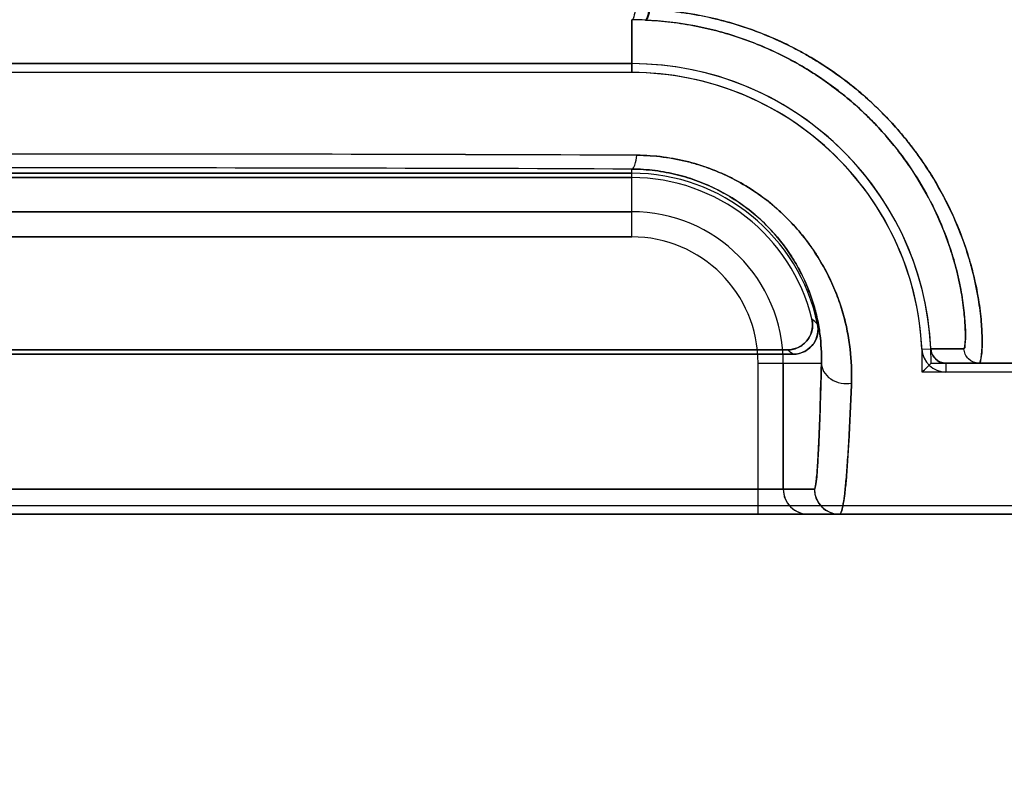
# Model space of a CAD drawing. Header units: millimetres. Extents: x 0 to 297, y 0 to 210.
# Tile 134 of 256: x 56.305 to 56.461, y 157.194 to 157.314. Entities that reach past the tile are written whole.
import ezdxf

# ---------------------------------------------------------------- set-up
doc = ezdxf.new("R2010")
doc.units = ezdxf.units.MM
doc.header["$LTSCALE"] = 16.335
doc.layers.get('0').update_dxf_attribs({"linetype": 'CONTINUOUS'})
for name, color, linetype in [('AXES_REF', 7, 'CONTINUOUS'), ('INTFCLR_1', 7, 'CONTINUOUS'), ('INTFCLR_72935', 7, 'CONTINUOUS')]:
    doc.layers.add(name, color=color, linetype=linetype)

msp = doc.modelspace()

# ---------------------------------------------------------------- linework, layer by layer
at = {"color": 7, "linetype": 'Continuous'}
for radius in [7.756662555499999, 7.756, 7.706331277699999]:
    msp.add_circle((57.52239940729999, 154.539298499), radius, dxfattribs=at)
msp.add_arc((57.52239940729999, 154.539298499), 7.68, 278.2771290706, 261.7228709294, dxfattribs=at)
at = {"layer": 'AXES_REF', "color": 9, "linetype": 'Continuous'}
for radius in [7.075609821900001, 4.7428614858]:
    msp.add_circle((57.52239940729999, 154.539298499), radius, dxfattribs=at)
at = {"layer": 'INTFCLR_1', "color": 9, "linetype": 'Continuous'}
for p, q in [((56.4021757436, 157.3138543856), (56.4021757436, 157.3054612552)), ((56.4021757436, 157.2793563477), (56.4021757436, 157.2901222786)), ((56.2101757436, 157.2833557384), (56.4021757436, 157.2833557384)), ((56.4021757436, 157.2793563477), (56.2101757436, 157.2793563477)), ((56.4482966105, 157.2615040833), (56.44970559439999, 157.2615719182)), ((56.4549731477, 157.2615828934), (56.4497055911, 157.2615719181)), ((56.4222449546, 157.2352871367), (56.4222449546, 157.2592871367)), ((56.4222449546, 157.2592871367), (56.43230930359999, 157.2592871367)), ((56.4262443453, 157.2592871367), (56.4262443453, 157.2392871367)), ((56.4521031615, 157.2592871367), (56.4521032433, 157.2578765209)), ((56.4521033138, 157.2592871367), (56.6434173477, 157.2592871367)), ((56.4311967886, 157.2392871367), (56.1811546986, 157.2392871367)), ((55.9689348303, 157.2352871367), (56.6434166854, 157.2352871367))]:
    msp.add_line(p, q, dxfattribs=at)
at = {"layer": 'INTFCLR_1', "color": 6, "linetype": 'Continuous'}
for p, q in [((56.2101757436, 157.306871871), (56.4021757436, 157.306871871)), ((56.4021757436, 157.3054612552), (56.2101757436, 157.3054612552)), ((56.4021757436, 157.2894612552), (56.2101757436, 157.2894612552)), ((56.2101757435, 157.2887613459), (56.4021757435, 157.2887613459)), ((56.1845481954, 157.2606977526), (56.4278032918, 157.2606977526)), ((56.4269256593, 157.2613976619), (56.1854258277, 157.2613976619)), ((56.6521757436, 157.2578765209), (56.4521031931, 157.2578765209)), ((55.9689341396, 157.2366977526), (56.6434173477, 157.2366977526))]:
    msp.add_line(p, q, dxfattribs=at)
at = {"layer": 'INTFCLR_1', "color": 9, "linetype": 'Continuous'}
for centre, radius, start, end in [((56.4019372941, 157.2597462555), 0.0541086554, 87.4188887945, 89.74750806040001), ((56.3062712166, 133.9588947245), 23.3336201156, 89.76253352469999, 90.23793415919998), ((56.30617541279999, 133.4044680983), 23.885847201, 89.7697201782, 90.23027823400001), ((56.4021757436, 157.2592871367), 0.0240686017, 1.31e-08, 89.99999999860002), ((56.4021757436, 157.2592871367), 0.0200692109, 359.9999999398, 89.99999975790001), ((56.3792032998, 157.2091256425), 0.0770365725, 47.0401801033, 47.9559478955), ((56.3861590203, 157.2093792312), 0.0660896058, 50.9411473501, 51.9143407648), ((56.4302440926, 157.2392868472), 0.003999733, 179.9958530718, 269.9948930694), ((56.4351965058, 157.2392868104), 0.003999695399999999, 179.9953248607, 269.9966823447)]:
    msp.add_arc(centre, radius, start, end, dxfattribs=at)
at = {"layer": 'INTFCLR_1', "color": 6, "linetype": 'Continuous'}
for centre, radius, start, end in [((56.4021757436, 157.2592871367), 0.04758473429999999, 2.7520509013, 89.99999997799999), ((56.4021757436, 157.2592871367), 0.04617411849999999, 2.7519874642, 90.000000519), ((56.4021757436, 157.2592871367), 0.0301741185, 11.888915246, 90.00000079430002), ((56.4021757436, 157.2592871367), 0.0294742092, 13.8352360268, 90.00000023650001), ((56.4521030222, 157.2616873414), 0.0038108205, 182.7563374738, 270.0025623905)]:
    msp.add_arc(centre, radius, start, end, dxfattribs=at)
at = {"layer": 'INTFCLR_1', "color": 7, "linetype": 'Continuous'}
msp.add_arc((56.4521030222, 157.2616873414), 0.0024002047, 182.7563531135, 270.0033250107, dxfattribs=at)
at = {"layer": 'INTFCLR_1', "color": 9, "linetype": 'Continuous'}
for points, knots in [([(56.4050182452, 157.3154835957), (56.40496861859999, 157.3150725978), (56.40487719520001, 157.3145563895), (56.4045747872, 157.3138053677), (56.4043740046, 157.3138000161)], [0, 0, 0, 0, 0.6733216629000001, 1, 1, 1, 1]), ([(56.4050182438, 157.3154835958), (56.40643703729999, 157.3154181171), (56.408559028, 157.315238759), (56.4113609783, 157.3148381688), (56.415447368, 157.3140939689), (56.4213659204, 157.3124338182), (56.4269419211, 157.3099451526), (56.4304338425, 157.307991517), (56.4326751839, 157.3066326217), (56.4363549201, 157.3041268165), (56.4410897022, 157.3001423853), (56.44478053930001, 157.2961058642), (56.4469506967, 157.2933178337), (56.4482813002, 157.2914937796), (56.4503543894, 157.2883692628), (56.4527878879, 157.2839156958), (56.45464191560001, 157.2794463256), (56.4557519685, 157.276051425), (56.4565847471, 157.2730408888), (56.45717166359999, 157.2702148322), (56.4575459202, 157.2676041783), (56.4577683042, 157.2654554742), (56.45787959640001, 157.2632920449), (56.45783515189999, 157.2611215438), (56.4576887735, 157.2600746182), (56.45752976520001, 157.2592871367), (56.457370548, 157.2592871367)], [0, 0, 0, 0, 0.0498480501, 0.0746446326, 0.09932014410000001, 0.1956048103, 0.2895161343, 0.3128153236, 0.3360210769, 0.3814885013, 0.4689474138, 0.5525263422, 0.5728803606, 0.5929367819, 0.6317548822, 0.7044136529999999, 0.7706595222, 0.8012581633, 0.8297252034, 0.8802655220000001, 0.9023730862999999, 0.9223537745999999, 0.9557945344, 0.9798442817, 0.9944119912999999, 1, 1, 1, 1]), ([(56.4043740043, 157.3138000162), (56.4057255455, 157.313739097), (56.4077468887, 157.313571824), (56.4104166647, 157.3131989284), (56.41430857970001, 157.3125068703), (56.419944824, 157.3109652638), (56.4252648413, 157.3086500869), (56.42859987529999, 157.3068333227), (56.4307376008, 157.3055698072), (56.4342468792, 157.303242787), (56.4387694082, 157.2995428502), (56.4423080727, 157.2957880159), (56.444392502, 157.2931944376), (56.4456706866, 157.2915002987), (56.4476629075, 157.2885988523), (56.45001395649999, 157.2844626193), (56.4518209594, 157.2803073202), (56.4529185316, 157.2771524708), (56.4537479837, 157.2743565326), (56.4543503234, 157.271731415), (56.4547539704, 157.2693066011), (56.4550144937, 157.2673094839), (56.4551602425, 157.2653142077), (56.4552453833, 157.2632682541), (56.4550963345, 157.2623612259), (56.4551083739, 157.2615857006), (56.4549731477, 157.2615828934)], [0, 0, 0, 0, 0.0504225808, 0.0754994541, 0.100449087, 0.1977281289, 0.2924371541, 0.3158999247, 0.3392541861, 0.3849657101, 0.4727202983, 0.5563615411, 0.5766962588, 0.596720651, 0.6354432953, 0.7078009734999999, 0.7736481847, 0.8040118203, 0.8322479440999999, 0.8823220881, 0.9041996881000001, 0.923963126, 0.9570058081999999, 0.9807056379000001, 0.9949590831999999, 1, 1, 1, 1]), ([(56.4021757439, 157.2901222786), (56.4024313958, 157.2901414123), (56.4028048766, 157.291103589), (56.4029151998, 157.2917789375), (56.40297880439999, 157.2923142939)], [0, 0, 0, 0, 0.3222760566, 1, 1, 1, 1]), ([(56.40297880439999, 157.2923142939), (56.404380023, 157.2923100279), (56.40714983, 157.2921230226), (56.41054138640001, 157.2914729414), (56.4131523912, 157.2907173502), (56.4156647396, 157.2898280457), (56.4186442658, 157.2884656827), (56.42141423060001, 157.2867943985), (56.4234706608, 157.2853050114), (56.4263031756, 157.283004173), (56.4287973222, 157.2803662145), (56.43088399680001, 157.2775022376), (56.4321209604, 157.2756137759), (56.4339586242, 157.2723146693), (56.4353146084, 157.2688379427), (56.4361138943, 157.2658434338), (56.4365426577, 157.2639237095), (56.4370528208, 157.2606872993), (56.4371646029, 157.2578989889), (56.4370950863, 157.2560877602)], [0, 0, 0, 0, 0.0757692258, 0.1496577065, 0.1862599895, 0.2226686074, 0.2936962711, 0.3629877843, 0.3972200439, 0.4309238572, 0.5602857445, 0.5916954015, 0.62252298, 0.6822974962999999, 0.7956630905, 0.8229815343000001, 0.8498788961, 0.9019883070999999, 1, 1, 1, 1]), ([(56.4021757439, 157.2901222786), (56.4034058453, 157.290116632), (56.40583668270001, 157.2899580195), (56.4088147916, 157.2894008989), (56.4111097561, 157.2887576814), (56.4133157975, 157.2879982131), (56.4159330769, 157.286837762), (56.4183703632, 157.2854117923), (56.4201809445, 157.2841410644), (56.4226697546, 157.2821857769), (56.4248696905, 157.2799401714), (56.4267164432, 157.2774951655), (56.4278099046, 157.2758886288), (56.4294361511, 157.2730861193), (56.4308083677, 157.269732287), (56.4316846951, 157.2663696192), (56.43223132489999, 157.2631969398), (56.4323517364, 157.2608264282), (56.43230930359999, 157.2592871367)], [0, 0, 0, 0, 0.07689477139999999, 0.1518427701, 0.1889385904, 0.2258057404, 0.2976145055, 0.3674955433, 0.4019461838, 0.4358174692, 0.5653164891, 0.5966343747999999, 0.6273397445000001, 0.6867383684, 0.798930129, 0.8524131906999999, 0.9037419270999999, 1, 1, 1, 1]), ([(56.457370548, 157.2592871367), (56.4567744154, 157.2592871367), (56.45553515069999, 157.2597701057), (56.45499903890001, 157.2609872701), (56.4549731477, 157.2615828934)], [0, 0, 0, 0, 0.4999776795, 1, 1, 1, 1]), ([(56.4311967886, 157.2392871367), (56.43126663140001, 157.2392877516), (56.4313461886, 157.2396223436), (56.4314442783, 157.2400764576), (56.4315458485, 157.2410104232), (56.43163526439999, 157.2420433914), (56.4317151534, 157.2432014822), (56.43181542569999, 157.2448837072), (56.4319346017, 157.2473699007), (56.43212631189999, 157.2523522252), (56.4322384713, 157.2563918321), (56.43230930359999, 157.2592871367)], [0, 0, 0, 0, 0.0104404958, 0.0374340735, 0.08179416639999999, 0.1438139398, 0.1951920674, 0.254608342, 0.395985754, 0.5670808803, 1, 1, 1, 1]), ([(56.43230930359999, 157.2592871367), (56.4323149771, 157.2588310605), (56.43260217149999, 157.257820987), (56.43376552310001, 157.2566474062), (56.4353797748, 157.2560220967), (56.43654918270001, 157.2560031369), (56.4370950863, 157.2560877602)], [0, 0, 0, 0, 0.2126093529, 0.4664273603, 0.7424962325, 1, 1, 1, 1]), ([(56.4370950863, 157.2560877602), (56.4369799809, 157.2530758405), (56.436756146, 157.247899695), (56.4363666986, 157.2419168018), (56.436022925, 157.2384698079), (56.4357686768, 157.2367584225), (56.4355734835, 157.2358681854), (56.4353370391, 157.2352871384), (56.4351962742, 157.2352871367)], [0, 0, 0, 0, 0.4308371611, 0.7420585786, 0.8526088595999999, 0.9315344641, 0.9798791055, 1, 1, 1, 1])]:
    msp.add_open_spline(points, degree=3, knots=knots, dxfattribs=at)
at = {"layer": 'INTFCLR_1', "color": 6, "linetype": 'Continuous'}
for points, knots in [([(56.43079482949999, 157.2663353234), (56.4309510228, 157.2657011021), (56.4309433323, 157.2643365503), (56.4297867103, 157.2621787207), (56.4279894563, 157.2613976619), (56.4269256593, 157.2613976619)], [0, 0, 0, 0, 0.2761837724, 0.5501894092, 1, 1, 1, 1]), ([(56.4278032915, 157.2606977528), (56.4284435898, 157.2606977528), (56.4297447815, 157.2610197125), (56.4315486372, 157.2626052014), (56.4319171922, 157.2644841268), (56.4317025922, 157.2655034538)], [0, 0, 0, 0, 0.2757367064, 0.5514165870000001, 1, 1, 1, 1])]:
    msp.add_open_spline(points, degree=3, knots=knots, dxfattribs=at)
at = {"layer": 'INTFCLR_1', "color": 7, "linetype": 'Continuous'}
for points in [[(56.4497055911, 157.2615719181), (56.44972717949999, 157.2611228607), (56.4498209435, 157.26060747), (56.4501463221, 157.2602972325)], [(56.4504466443, 157.2599502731), (56.4507843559, 157.2596282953), (56.4512307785, 157.2593216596), (56.451697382, 157.2593216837)]]:
    msp.add_open_spline(points, degree=3, dxfattribs=at)
at = {"layer": 'INTFCLR_72935', "color": 9, "linetype": 'Continuous'}
for p, q in [((56.4021757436, 157.3054612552), (56.4021757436, 157.3138543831)), ((56.4021757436, 157.2793563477), (56.4021757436, 157.2901222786)), ((56.4021757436, 157.2833557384), (56.2101757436, 157.2833557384)), ((56.2101757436, 157.2793563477), (56.4021757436, 157.2793563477)), ((56.4497055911, 157.2615719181), (56.4549731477, 157.2615828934)), ((56.4222449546, 157.2352871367), (56.4222449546, 157.2592871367)), ((56.4222449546, 157.2592871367), (56.43230930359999, 157.2592871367)), ((56.4262443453, 157.2392871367), (56.4262443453, 157.2592871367)), ((56.6434173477, 157.2592871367), (56.4521031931, 157.2592871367)), ((56.1811546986, 157.2392871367), (56.4311967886, 157.2392871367)), ((56.64341665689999, 157.2352871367), (55.9689348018, 157.2352871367))]:
    msp.add_line(p, q, dxfattribs=at)
at = {"layer": 'INTFCLR_72935', "color": 6, "linetype": 'Continuous'}
for p, q in [((56.4021757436, 157.306871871), (56.2101757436, 157.306871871)), ((56.4021757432, 157.3054612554), (56.2101757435, 157.3054612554)), ((56.2101757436, 157.2894612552), (56.4021757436, 157.2894612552)), ((56.4021757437, 157.2887613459), (56.2101757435, 157.2887613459)), ((56.4278032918, 157.2606977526), (56.1845481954, 157.2606977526)), ((56.1854258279, 157.2613976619), (56.4269256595, 157.2613976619)), ((56.4497604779, 157.2592871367), (56.4521031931, 157.2592871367)), ((56.6521757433, 157.2578765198), (56.4483283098, 157.2578765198)), ((55.96893414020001, 157.2366977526), (56.6434173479, 157.2366977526))]:
    msp.add_line(p, q, dxfattribs=at)
at = {"layer": 'INTFCLR_72935', "color": 9, "linetype": 'Continuous'}
for centre, radius, start, end in [((56.4019373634, 157.2597468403), 0.0541080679, 87.54559420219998, 89.7475738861), ((56.30617612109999, 133.9385426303), 23.3539731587, 89.7625064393, 90.2374954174), ((56.3061760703, 133.4049472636), 23.8853680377, 89.76971713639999, 90.2302844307), ((56.4021757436, 157.2592871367), 0.0240686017, 0, 89.99999998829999), ((56.4021757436, 157.2592871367), 0.0200692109, 359.9999999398, 89.99999975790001), ((56.3792031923, 157.2091255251), 0.0770367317, 47.0401810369, 47.9559469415), ((56.38615900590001, 157.2093792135), 0.0660896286, 50.94114727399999, 51.914340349), ((56.4302440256, 157.2392867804), 0.0039996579, 179.9948950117, 269.9958537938), ((56.4351965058, 157.2392868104), 0.003999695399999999, 179.9953250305, 269.9953244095)]:
    msp.add_arc(centre, radius, start, end, dxfattribs=at)
at = {"layer": 'INTFCLR_72935', "color": 6, "linetype": 'Continuous'}
for centre, radius, start, end in [((56.4021757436, 157.2592871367), 0.04758473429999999, 0, 89.99999998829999), ((56.4021757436, 157.2592871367), 0.04617411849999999, 358.2493444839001, 90.000000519), ((56.4021757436, 157.2592871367), 0.0301741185, 11.888915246, 90.00000079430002), ((56.4021757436, 157.2592871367), 0.0294742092, 13.8352360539, 89.9999998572), ((56.3567109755, 157.3523259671), 0.1315843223, 314.1279715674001, 315.0032858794)]:
    msp.add_arc(centre, radius, start, end, dxfattribs=at)
at = {"layer": 'INTFCLR_72935', "color": 9, "linetype": 'Continuous'}
for points, knots in [([(56.4027067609, 157.3154910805), (56.40267404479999, 157.3150953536), (56.4026037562, 157.3146063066), (56.40236394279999, 157.3138679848), (56.4021757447, 157.3138543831)], [0, 0, 0, 0, 0.6778765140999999, 1, 1, 1, 1]), ([(56.4048928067, 157.315489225), (56.4048441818, 157.3150784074), (56.4047539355, 157.3145629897), (56.4044548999, 157.313811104), (56.4042545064, 157.3138052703)], [0, 0, 0, 0, 0.673574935, 1, 1, 1, 1]), ([(56.4573705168, 157.2592871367), (56.4574700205, 157.2592871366), (56.4576323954, 157.2597020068), (56.4577367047, 157.2603328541), (56.4578458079, 157.2615361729), (56.4578707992, 157.2633899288), (56.45773678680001, 157.266096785), (56.4572853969, 157.2696740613), (56.456576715, 157.2730742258), (56.4557405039, 157.2760930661), (56.4546238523, 157.2794918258), (56.45276310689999, 157.283970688), (56.450585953, 157.2879421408), (56.4488593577, 157.2906236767), (56.4475798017, 157.2924864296), (56.4451067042, 157.295755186), (56.44186531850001, 157.299287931), (56.4382084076, 157.3025679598), (56.4341650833, 157.3057294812), (56.428573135, 157.3092306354), (56.4224501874, 157.3119405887), (56.4172568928, 157.3135865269), (56.411852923, 157.3148667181), (56.4076864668, 157.3153670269), (56.4048928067, 157.315489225)], [0, 0, 0, 0, 0.0034869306, 0.0118333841, 0.0253762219, 0.0441743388, 0.0775366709, 0.1198666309, 0.1705629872, 0.1990433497, 0.2296143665, 0.2958838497, 0.3686913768, 0.3879524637, 0.407639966, 0.447871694, 0.5315196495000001, 0.5751101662, 0.6199147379, 0.7112577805, 0.8055128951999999, 0.8536839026, 0.9020075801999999, 1, 1, 1, 1]), ([(56.4549731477, 157.2615828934), (56.45505354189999, 157.2615845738), (56.4551000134, 157.2620081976), (56.4551843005, 157.2625408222), (56.45520199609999, 157.2636807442), (56.45516833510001, 157.2653895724), (56.4549635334, 157.2679096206), (56.45446643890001, 157.2712295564), (56.4537401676, 157.2743876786), (56.4529061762, 157.2771908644), (56.4518042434, 157.2803498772), (56.4499891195, 157.2845134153), (56.4478871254, 157.2882009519), (56.4462265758, 157.2906907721), (56.444996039, 157.2924222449), (56.44261956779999, 157.2954630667), (56.4395150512, 157.2987459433), (56.4360209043, 157.3017925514), (56.4321557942, 157.3047330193), (56.4268158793, 157.3079884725), (56.42098131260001, 157.3105053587), (56.4160338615, 157.3120350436), (56.4108832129, 157.3132258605), (56.4069154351, 157.3136912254), (56.4042545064, 157.3138052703)], [0, 0, 0, 0, 0.0029924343, 0.0110810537, 0.0243872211, 0.0429190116, 0.0758852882, 0.1177681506, 0.1679995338, 0.1962484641, 0.2265857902, 0.2924594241, 0.3649699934, 0.3841735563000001, 0.4038239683, 0.4440062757, 0.5277223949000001, 0.5714339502, 0.6164229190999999, 0.7083279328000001, 0.803390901, 0.8520432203, 0.900885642, 1, 1, 1, 1]), ([(56.4021757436, 157.2901222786), (56.4024313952, 157.2901414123), (56.4028049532, 157.2911039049), (56.4029154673, 157.2917794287), (56.4029791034, 157.2923150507)], [0, 0, 0, 0, 0.3221674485, 1, 1, 1, 1]), ([(56.4370949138, 157.2560871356), (56.4371634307, 157.2578927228), (56.4370168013, 157.2616574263), (56.43607056, 157.2663705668), (56.4349499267, 157.2697036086), (56.4341443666, 157.2716580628), (56.4327358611, 157.2746749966), (56.4306201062, 157.2780794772), (56.42800024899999, 157.2811647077), (56.42630386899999, 157.2828744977), (56.42352444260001, 157.28539375), (56.42035152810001, 157.2875607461), (56.4168981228, 157.2892650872), (56.4144450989, 157.290302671), (56.4112294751, 157.2913377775), (56.407875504, 157.2919864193), (56.4051062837, 157.2922612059), (56.4036918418, 157.2923120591), (56.4029791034, 157.2923150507)], [0, 0, 0, 0, 0.09771697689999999, 0.2028447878, 0.2587426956, 0.2876622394, 0.3171244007, 0.4387872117, 0.5027710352, 0.5357149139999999, 0.5689686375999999, 0.7056256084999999, 0.7412787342, 0.7772014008, 0.8495812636, 0.9235207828, 0.9614545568, 1, 1, 1, 1]), ([(56.43230930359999, 157.2592871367), (56.43235162, 157.2608214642), (56.4321899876, 157.2640246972), (56.4313258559, 157.2680288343), (56.4303236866, 157.2708597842), (56.4296064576, 157.2725212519), (56.4283519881, 157.2750938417), (56.426476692, 157.2779934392), (56.4241700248, 157.2806150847), (56.4226762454, 157.2820703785), (56.4202224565, 157.2842217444), (56.4174308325, 157.2860667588), (56.4144007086, 157.2875174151), (56.4122438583, 157.288402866), (56.40941818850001, 157.2892861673), (56.4064741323, 157.2898400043), (56.4040431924, 157.2900754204), (56.4028015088, 157.290119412), (56.4021757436, 157.2901222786)], [0, 0, 0, 0, 0.0959594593, 0.1995928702, 0.2548412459, 0.2834842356, 0.3126854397, 0.4337578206, 0.4977028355, 0.5307025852, 0.5640660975, 0.7017044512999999, 0.7377296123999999, 0.7740631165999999, 0.8473851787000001, 0.9223847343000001, 0.9608780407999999, 1, 1, 1, 1]), ([(56.4573705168, 157.2592871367), (56.45677439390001, 157.2592871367), (56.4555351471, 157.2597701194), (56.45499903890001, 157.2609872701), (56.4549731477, 157.2615828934)], [0, 0, 0, 0, 0.4999736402, 1, 1, 1, 1]), ([(56.43230930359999, 157.2592871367), (56.4322713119, 157.2577347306), (56.432194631, 157.2548339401), (56.4320836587, 157.2513346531), (56.4319910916, 157.2488369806), (56.4318961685, 157.2465392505), (56.4317727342, 157.2440052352), (56.431605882, 157.2415958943), (56.4314536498, 157.2400897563), (56.4313262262, 157.2395094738), (56.4312482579, 157.2392876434), (56.4311967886, 157.2392871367)], [0, 0, 0, 0, 0.2321035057, 0.4337056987, 0.5233466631, 0.6055791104, 0.7777951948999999, 0.8999966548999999, 0.9734361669, 0.9923066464, 1, 1, 1, 1]), ([(56.43230930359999, 157.2592871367), (56.4323149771, 157.2588310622), (56.4326021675, 157.257820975), (56.4337655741, 157.2566474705), (56.4353796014, 157.2560218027), (56.4365490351, 157.2560025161), (56.4370949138, 157.2560871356)], [0, 0, 0, 0, 0.2126098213, 0.4664298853, 0.7425064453, 1, 1, 1, 1]), ([(56.43519617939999, 157.2352871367), (56.4353368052, 157.2352871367), (56.4355724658, 157.2358658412), (56.4357668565, 157.2367499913), (56.4360199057, 157.2384478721), (56.4361950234, 157.2401957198), (56.4363451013, 157.241948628), (56.43650714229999, 157.2441267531), (56.43679800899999, 157.2488570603), (56.4369804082, 157.2530696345), (56.4370949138, 157.2560871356)], [0, 0, 0, 0, 0.0201013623, 0.0681912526, 0.146409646, 0.2559557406, 0.3227516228, 0.3972450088, 0.5683614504, 1, 1, 1, 1])]:
    msp.add_open_spline(points, degree=3, knots=knots, dxfattribs=at)
at = {"layer": 'INTFCLR_72935', "color": 6, "linetype": 'Continuous'}
for points, knots in [([(56.4269256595, 157.2613976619), (56.42757883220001, 157.2613976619), (56.4289019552, 157.2617314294), (56.4307205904, 157.2633705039), (56.4310492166, 157.265302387), (56.43079482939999, 157.2663353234)], [0, 0, 0, 0, 0.2761842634, 0.5501881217, 1, 1, 1, 1]), ([(56.4317025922, 157.2655034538), (56.43183450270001, 157.2648768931), (56.4317875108, 157.2635372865), (56.430607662, 157.2614454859), (56.4288449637, 157.2606977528), (56.4278032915, 157.2606977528)], [0, 0, 0, 0, 0.2757356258, 0.5514165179, 1, 1, 1, 1]), ([(56.4521031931, 157.2592871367), (56.45150897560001, 157.2592871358), (56.4502733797, 157.2597665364), (56.44973415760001, 157.2609777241), (56.44970559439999, 157.2615719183)], [0, 0, 0, 0, 0.4997213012, 1, 1, 1, 1])]:
    msp.add_open_spline(points, degree=3, knots=knots, dxfattribs=at)

doc.saveas('drawing.dxf')
